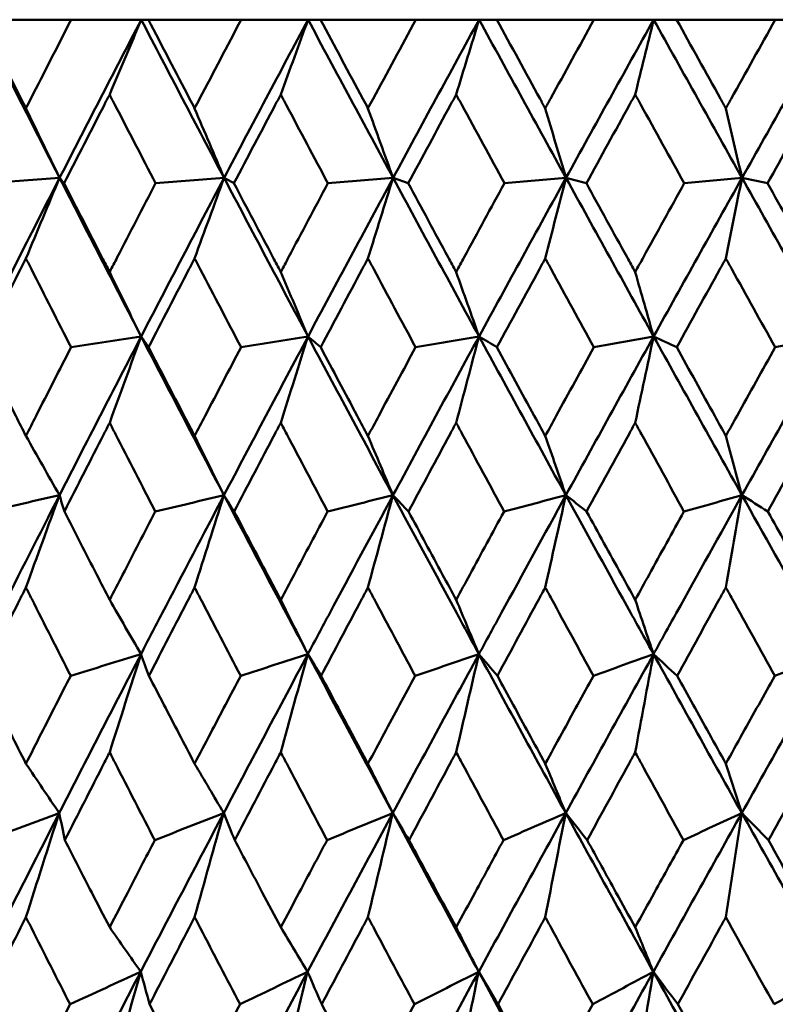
# Model space of a CAD drawing. Header units: millimetres. Extents: x 172 to 1631, y 500 to 2693.
# Tile 94 of 218: x 675.11 to 680.2, y 580.97 to 587.6. Entities that reach past the tile are written whole.
import ezdxf

# ---------------------------------------------------------------- set-up
doc = ezdxf.new("R2010")
doc.units = ezdxf.units.MM
doc.header["$LTSCALE"] = 10
doc.layers.add('Widoczne (ISO)', color=7, linetype='Continuous', lineweight=50)

msp = doc.modelspace()

# ---------------------------------------------------------------- linework, layer by layer
at = {"layer": 'Widoczne (ISO)'}
for p, q in [((675.4594, 587.6019), (674.8521, 587.6019)), ((675.4594, 587.6019), (675.9316, 587.6019)), ((675.9316, 587.6019), (675.9797, 587.6019)), ((676.6052, 587.6019), (675.9797, 587.6019)), ((676.6052, 587.6019), (677.0558, 587.6019)), ((677.0558, 587.6019), (677.1398, 587.6019)), ((677.7811, 587.6019), (677.1398, 587.6019)), ((677.7811, 587.6019), (678.2084, 587.6019)), ((678.2084, 587.6019), (678.328, 587.6019)), ((678.9825, 587.6019), (678.328, 587.6019)), ((678.9825, 587.6019), (679.3848, 587.6019)), ((679.3848, 587.6019), (679.5394, 587.6019)), ((680.2046, 587.6019), (679.5394, 587.6019)), ((680.2046, 587.6019), (680.5803, 587.6019)), ((677.6288, 586.5357), (677.7309, 586.4993))]:
    msp.add_line(p, q, dxfattribs=at)
msp.add_circle((684.2343, 549.6019), 50, dxfattribs=at)
for points in [[(674.8401, 587.6019), (675.0191, 587.2467), (675.1996, 586.8913), (675.3813, 586.5357)], [(675.9316, 587.6019), (675.7467, 587.2467), (675.5632, 586.8913), (675.3813, 586.5357)], [(675.7187, 587.0977), (675.7895, 587.2662), (675.8604, 587.4343), (675.9316, 587.6019)], [(675.9316, 587.6019), (676.1165, 587.2467), (676.3026, 586.8913), (676.4898, 586.5357)], [(677.0558, 587.6019), (676.8658, 587.2467), (676.6771, 586.8913), (676.4898, 586.5357)], [(676.8718, 587.0977), (676.933, 587.2662), (676.9943, 587.4343), (677.0558, 587.6019)], [(677.0558, 587.6019), (677.2458, 587.2467), (677.4368, 586.8913), (677.6288, 586.5357)], [(678.2084, 587.6019), (678.0141, 587.2467), (677.8208, 586.8913), (677.6288, 586.5357)], [(678.0539, 587.0977), (678.1053, 587.2662), (678.1568, 587.4343), (678.2084, 587.6019)], [(678.2084, 587.6019), (678.4028, 587.2467), (678.5979, 586.8913), (678.7939, 586.5357)], [(679.3848, 587.6019), (679.1869, 587.2467), (678.9899, 586.8913), (678.7939, 586.5357)], [(679.2605, 587.0977), (679.3018, 587.2662), (679.3433, 587.4343), (679.3848, 587.6019)], [(679.3848, 587.6019), (679.5827, 587.2467), (679.7813, 586.8913), (679.9804, 586.5357)], [(680.5803, 587.6019), (680.3796, 587.2467), (680.1796, 586.8913), (679.9804, 586.5357)], [(675.1544, 587.0043), (675.23, 586.8478), (675.3056, 586.6916), (675.3813, 586.5357)], [(676.2913, 587.0043), (676.3574, 586.8478), (676.4235, 586.6916), (676.4898, 586.5357)], [(677.4595, 587.0043), (677.5158, 586.8478), (677.5723, 586.6916), (677.6288, 586.5357)], [(678.6544, 587.0043), (678.7008, 586.8478), (678.7473, 586.6916), (678.7939, 586.5357)], [(679.8714, 587.0043), (679.9077, 586.8478), (679.944, 586.6916), (679.9804, 586.5357)], [(675.3813, 586.5357), (675.1992, 586.1796), (675.0186, 585.8233), (674.8396, 585.467)], [(675.3813, 586.5357), (675.2206, 586.5236), (675.0598, 586.5114), (674.899, 586.4993)], [(675.1544, 585.993), (675.2299, 586.1744), (675.3055, 586.3553), (675.3813, 586.5357)], [(675.3813, 586.5357), (675.5633, 586.1796), (675.7466, 585.8233), (675.9311, 585.467)], [(675.3813, 586.5357), (675.3915, 586.5236), (675.4016, 586.5114), (675.4117, 586.4993)], [(676.4898, 586.5357), (676.3022, 586.1796), (676.116, 585.8233), (675.9311, 585.467)], [(676.4898, 586.5357), (676.3359, 586.5236), (676.182, 586.5114), (676.0281, 586.4993)], [(676.2913, 585.993), (676.3573, 586.1744), (676.4234, 586.3553), (676.4898, 586.5357)], [(676.4898, 586.5357), (676.6772, 586.1796), (676.8658, 585.8233), (677.0555, 585.467)], [(676.4898, 586.5357), (676.5119, 586.5236), (676.534, 586.5114), (676.5562, 586.4993)], [(677.6288, 586.5357), (677.4365, 586.1796), (677.2453, 585.8233), (677.0555, 585.467)], [(677.6288, 586.5357), (677.4824, 586.5236), (677.3359, 586.5114), (677.1895, 586.4993)], [(677.4595, 585.993), (677.5158, 586.1744), (677.5722, 586.3553), (677.6288, 586.5357)], [(677.6288, 586.5357), (677.821, 586.1796), (678.0141, 585.8233), (678.2081, 585.467)], [(678.7939, 586.5357), (678.5976, 586.1796), (678.4023, 585.8233), (678.2081, 585.467)], [(678.7939, 586.5357), (678.6555, 586.5236), (678.5171, 586.5114), (678.3787, 586.4993)], [(678.6544, 585.993), (678.7008, 586.1744), (678.7473, 586.3553), (678.7939, 586.5357)], [(678.7939, 586.5357), (678.99, 586.1796), (679.187, 585.8233), (679.3846, 585.467)], [(678.7939, 586.5357), (678.8397, 586.5236), (678.8855, 586.5114), (678.9313, 586.4993)], [(679.9804, 586.5357), (679.781, 586.1796), (679.5823, 585.8233), (679.3846, 585.467)], [(679.9804, 586.5357), (679.8506, 586.5236), (679.7208, 586.5114), (679.5911, 586.4993)], [(679.8714, 585.993), (679.9076, 586.1744), (679.944, 586.3553), (679.9804, 586.5357)], [(679.9804, 586.5357), (680.1798, 586.1796), (680.3797, 585.8233), (680.5801, 585.467)], [(679.9804, 586.5357), (680.0378, 586.5236), (680.0952, 586.5114), (680.1526, 586.4993)], [(675.7187, 585.9011), (675.7894, 585.7562), (675.8602, 585.6115), (675.9311, 585.467)], [(676.8718, 585.9011), (676.9329, 585.7562), (676.9942, 585.6115), (677.0555, 585.467)], [(678.0539, 585.9011), (678.1053, 585.7562), (678.1567, 585.6115), (678.2081, 585.467)], [(679.2605, 585.9011), (679.3018, 585.7562), (679.3431, 585.6115), (679.3846, 585.467)], [(675.9311, 585.467), (675.7461, 585.1103), (675.5626, 584.7536), (675.3805, 584.3969)], [(675.9311, 585.467), (675.7736, 585.4428), (675.6161, 585.4185), (675.4586, 585.3942)], [(675.7187, 584.8854), (675.7892, 585.0797), (675.8601, 585.2736), (675.9311, 585.467)], [(675.9311, 585.467), (675.9476, 585.4428), (675.9641, 585.4185), (675.9805, 585.3942)], [(675.9311, 585.467), (676.1159, 585.1103), (676.3019, 584.7536), (676.489, 584.3969)], [(677.0555, 585.467), (676.8654, 585.1103), (676.6765, 584.7536), (676.489, 584.3969)], [(677.0555, 585.467), (676.9051, 585.4428), (676.7547, 585.4185), (676.6044, 585.3942)], [(676.8718, 584.8854), (676.9328, 585.0797), (676.994, 585.2736), (677.0555, 585.467)], [(677.0555, 585.467), (677.0839, 585.4428), (677.1123, 585.4185), (677.1407, 585.3942)], [(677.0555, 585.467), (677.2453, 585.1103), (677.4362, 584.7536), (677.6281, 584.3969)], [(678.2081, 585.467), (678.0137, 585.1103), (677.8204, 584.7536), (677.6281, 584.3969)], [(678.2081, 585.467), (678.0655, 585.4428), (677.9229, 585.4185), (677.7803, 585.3942)], [(678.0539, 584.8854), (678.1051, 585.0797), (678.1565, 585.2736), (678.2081, 585.467)], [(678.2081, 585.467), (678.2484, 585.4428), (678.2886, 585.4185), (678.3289, 585.3942)], [(678.2081, 585.467), (678.4023, 585.1103), (678.5974, 584.7536), (678.7933, 584.3969)], [(679.3846, 585.467), (679.1866, 585.1103), (678.9895, 584.7536), (678.7933, 584.3969)], [(679.3846, 585.467), (679.2503, 585.4428), (679.1159, 585.4185), (678.9816, 585.3942)], [(679.2605, 584.8854), (679.3017, 585.0797), (679.3431, 585.2736), (679.3846, 585.467)], [(679.3846, 585.467), (679.4365, 585.4428), (679.4884, 585.4185), (679.5403, 585.3942)], [(679.3846, 585.467), (679.5824, 585.1103), (679.7809, 584.7536), (679.98, 584.3969)], [(680.5801, 585.467), (680.3794, 585.1103), (680.1793, 584.7536), (679.98, 584.3969)], [(680.5801, 585.467), (680.4547, 585.4428), (680.3292, 585.4185), (680.2037, 585.3942)], [(675.1544, 584.7966), (675.2297, 584.6632), (675.305, 584.5299), (675.3805, 584.3969)], [(676.2913, 584.7966), (676.3571, 584.6632), (676.423, 584.5299), (676.489, 584.3969)], [(677.4595, 584.7966), (677.5157, 584.6632), (677.5719, 584.5299), (677.6281, 584.3969)], [(678.6544, 584.7966), (678.7007, 584.6632), (678.747, 584.5299), (678.7933, 584.3969)], [(679.8714, 584.7966), (679.9076, 584.6632), (679.9438, 584.5299), (679.98, 584.3969)], [(675.3805, 584.3969), (675.2194, 584.3604), (675.0584, 584.3239), (674.8974, 584.2874)], [(675.1544, 583.7757), (675.2295, 583.9833), (675.3048, 584.1903), (675.3805, 584.3969)], [(675.3805, 584.3969), (675.3914, 584.3604), (675.4024, 584.3239), (675.4134, 584.2874)], [(676.489, 584.3969), (676.3348, 584.3604), (676.1806, 584.3239), (676.0263, 584.2874)], [(676.2913, 583.7757), (676.3569, 583.9833), (676.4228, 584.1903), (676.489, 584.3969)], [(676.489, 584.3969), (676.512, 584.3604), (676.5349, 584.3239), (676.5579, 584.2874)], [(677.6281, 584.3969), (677.4813, 584.3604), (677.3345, 584.3239), (677.1877, 584.2874)], [(677.4595, 583.7757), (677.5155, 583.9833), (677.5717, 584.1903), (677.6281, 584.3969)], [(677.6281, 584.3969), (677.663, 584.3604), (677.6978, 584.3239), (677.7327, 584.2874)], [(678.7933, 584.3969), (678.6545, 584.3604), (678.5157, 584.3239), (678.3769, 584.2874)], [(678.6544, 583.7757), (678.7005, 583.9833), (678.7468, 584.1903), (678.7933, 584.3969)], [(678.7933, 584.3969), (678.8399, 584.3604), (678.8865, 584.3239), (678.9331, 584.2874)], [(679.98, 584.3969), (679.8497, 584.3604), (679.7195, 584.3239), (679.5892, 584.2874)], [(679.8714, 583.7757), (679.9074, 583.9833), (679.9436, 584.1903), (679.98, 584.3969)], [(679.98, 584.3969), (680.0381, 584.3604), (680.0963, 584.3239), (680.1545, 584.2874)], [(675.7187, 583.6919), (675.789, 583.5697), (675.8595, 583.4478), (675.9299, 583.326)], [(676.8718, 583.6919), (676.9326, 583.5697), (676.9935, 583.4478), (677.0544, 583.326)], [(678.0539, 583.6919), (678.105, 583.5697), (678.1561, 583.4478), (678.2072, 583.326)], [(679.2605, 583.6919), (679.3016, 583.5697), (679.3427, 583.4478), (679.3838, 583.326)], [(675.9299, 583.326), (675.7449, 582.9692), (675.5612, 582.6122), (675.3787, 582.2553)], [(675.9299, 583.326), (675.772, 583.2773), (675.614, 583.2286), (675.456, 583.1798)], [(675.7187, 582.6647), (675.7888, 582.8857), (675.8592, 583.1061), (675.9299, 583.326)], [(675.9299, 583.326), (675.9476, 583.2773), (675.9654, 583.2286), (675.9831, 583.1798)], [(677.0544, 583.326), (676.8643, 582.9692), (676.6753, 582.6122), (676.4875, 582.2553)], [(677.0544, 583.326), (676.9035, 583.2773), (676.7526, 583.2286), (676.6017, 583.1798)], [(676.8718, 582.6647), (676.9324, 582.8857), (676.9933, 583.1061), (677.0544, 583.326)], [(677.0544, 583.326), (677.084, 583.2773), (677.1137, 583.2286), (677.1434, 583.1798)], [(677.0544, 583.326), (677.244, 582.9692), (677.4348, 582.6122), (677.6268, 582.2553)], [(678.2072, 583.326), (678.0129, 582.9692), (677.8194, 582.6122), (677.6268, 582.2553)], [(678.2072, 583.326), (678.064, 583.2773), (677.9208, 583.2286), (677.7775, 583.1798)], [(678.0539, 582.6647), (678.1048, 582.8857), (678.1559, 583.1061), (678.2072, 583.326)], [(678.2072, 583.326), (678.2487, 583.2773), (678.2901, 583.2286), (678.3316, 583.1798)], [(678.2072, 583.326), (678.4012, 582.9692), (678.5962, 582.6122), (678.7923, 582.2553)], [(679.3838, 583.326), (679.1859, 582.9692), (678.9887, 582.6122), (678.7923, 582.2553)], [(679.3838, 583.326), (679.2489, 583.2773), (679.1139, 583.2286), (678.9789, 583.1798)], [(679.2605, 582.6647), (679.3014, 582.8857), (679.3425, 583.1061), (679.3838, 583.326)], [(679.3838, 583.326), (679.4369, 583.2773), (679.49, 583.2286), (679.5431, 583.1798)], [(679.3838, 583.326), (679.5814, 582.9692), (679.7799, 582.6122), (679.9792, 582.2553)], [(680.5796, 583.326), (680.3789, 582.9692), (680.1788, 582.6122), (679.9792, 582.2553)], [(680.5796, 583.326), (680.4534, 583.2773), (680.3272, 583.2286), (680.2009, 583.1798)], [(675.1544, 582.5877), (675.2292, 582.4767), (675.3039, 582.3659), (675.3787, 582.2553)], [(676.2913, 582.5877), (676.3567, 582.4767), (676.4221, 582.3659), (676.4875, 582.2553)], [(677.4595, 582.5877), (677.5152, 582.4767), (677.571, 582.3659), (677.6268, 582.2553)], [(678.6544, 582.5877), (678.7003, 582.4767), (678.7463, 582.3659), (678.7923, 582.2553)], [(679.8714, 582.5877), (679.9073, 582.4767), (679.9432, 582.3659), (679.9792, 582.2553)], [(675.3787, 582.2553), (675.1964, 581.8986), (675.0155, 581.542), (674.8359, 581.1854)], [(675.3787, 582.2553), (675.2171, 582.1943), (675.0556, 582.1334), (674.8939, 582.0724)], [(675.1544, 581.5532), (675.2288, 581.7879), (675.3036, 582.0219), (675.3787, 582.2553)], [(675.3787, 582.2553), (675.3914, 582.1943), (675.4041, 582.1334), (675.4169, 582.0724)], [(676.4875, 582.2553), (676.2998, 581.8986), (676.1132, 581.542), (675.9279, 581.1854)], [(676.4875, 582.2553), (676.3326, 582.1943), (676.1777, 582.1334), (676.0228, 582.0724)], [(676.2913, 581.5532), (676.3563, 581.7879), (676.4218, 582.0219), (676.4875, 582.2553)], [(676.4875, 582.2553), (676.5121, 582.1943), (676.5368, 582.1334), (676.5615, 582.0724)], [(677.6268, 582.2553), (677.4345, 581.8986), (677.243, 581.542), (677.0526, 581.1854)], [(677.6268, 582.2553), (677.4793, 582.1943), (677.3317, 582.1334), (677.1841, 582.0724)], [(677.4595, 581.5532), (677.515, 581.7879), (677.5708, 582.0219), (677.6268, 582.2553)], [(677.6268, 582.2553), (677.6633, 582.1943), (677.6998, 582.1334), (677.7363, 582.0724)], [(677.6268, 582.2553), (677.8187, 581.8986), (678.0117, 581.542), (678.2058, 581.1854)], [(678.7923, 582.2553), (678.596, 581.8986), (678.4004, 581.542), (678.2058, 581.1854)], [(678.7923, 582.2553), (678.6526, 582.1943), (678.5129, 582.1334), (678.3732, 582.0724)], [(678.6544, 581.5532), (678.7001, 581.7879), (678.7461, 582.0219), (678.7923, 582.2553)], [(678.7923, 582.2553), (678.8404, 582.1943), (678.8886, 582.1334), (678.9368, 582.0724)], [(678.7923, 582.2553), (678.9881, 581.8986), (679.1849, 581.542), (679.3827, 581.1854)], [(679.9792, 582.2553), (679.7797, 581.8986), (679.5809, 581.542), (679.3827, 581.1854)], [(679.9792, 582.2553), (679.848, 582.1943), (679.7167, 582.1334), (679.5855, 582.0724)], [(679.8714, 581.5532), (679.9071, 581.7879), (679.943, 582.0219), (679.9792, 582.2553)], [(679.9792, 582.2553), (680.0388, 582.1943), (680.0985, 582.1334), (680.1583, 582.0724)], [(679.9792, 582.2553), (680.1782, 581.8986), (680.3781, 581.542), (680.5787, 581.1854)], [(680.1583, 582.0724), (680.2675, 581.8765), (680.3769, 581.6807), (680.4866, 581.4849)], [(680.1961, 580.9659), (680.0877, 581.1616), (679.9794, 581.3574), (679.8714, 581.5532)], [(675.7187, 581.4849), (675.7884, 581.385), (675.8581, 581.2851), (675.9279, 581.1854)], [(676.8718, 581.4849), (676.932, 581.385), (676.9923, 581.2851), (677.0526, 581.1854)], [(678.0539, 581.4849), (678.1045, 581.385), (678.1551, 581.2851), (678.2058, 581.1854)], [(679.2605, 581.4849), (679.3012, 581.385), (679.3419, 581.2851), (679.3827, 581.1854)], [(675.9279, 581.1854), (675.7427, 580.8293), (675.5588, 580.4732), (675.3761, 580.1174)], [(675.9279, 581.1854), (675.7692, 581.1123), (675.6104, 581.0391), (675.4516, 580.9659)], [(675.7187, 580.4422), (675.788, 580.6906), (675.8577, 580.9384), (675.9279, 581.1854)], [(675.9279, 581.1854), (675.9477, 581.1123), (675.9676, 581.0391), (675.9876, 580.9659)], [(677.0526, 581.1854), (676.8625, 580.8293), (676.6733, 580.4732), (676.4852, 580.1174)], [(677.0526, 581.1854), (676.9009, 581.1123), (676.749, 581.0391), (676.5972, 580.9659)], [(676.8718, 580.4422), (676.9317, 580.6906), (676.992, 580.9384), (677.0526, 581.1854)], [(677.0526, 581.1854), (677.0843, 581.1123), (677.1161, 581.0391), (677.1479, 580.9659)], [(678.2058, 581.1854), (678.0113, 580.8293), (677.8176, 580.4732), (677.6249, 580.1174)], [(678.2058, 581.1854), (678.0615, 581.1123), (677.9172, 581.0391), (677.7729, 580.9659)], [(678.0539, 580.4422), (678.1042, 580.6906), (678.1548, 580.9384), (678.2058, 581.1854)], [(678.2058, 581.1854), (678.2492, 581.1123), (678.2927, 581.0391), (678.3363, 580.9659)], [(678.2058, 581.1854), (678.3996, 580.8293), (678.5946, 580.4732), (678.7907, 580.1174)], [(679.3827, 581.1854), (679.1847, 580.8293), (678.9873, 580.4732), (678.7907, 580.1174)], [(679.3827, 581.1854), (679.2465, 581.1123), (679.1103, 581.0391), (678.9741, 580.9659)], [(679.2605, 580.4422), (679.3009, 580.6906), (679.3417, 580.9384), (679.3827, 581.1854)], [(679.3827, 581.1854), (679.4377, 581.1123), (679.4927, 581.0391), (679.5479, 580.9659)], [(679.3827, 581.1854), (679.5802, 580.8293), (679.7786, 580.4732), (679.9779, 580.1174)], [(680.5787, 581.1854), (680.378, 580.8293), (680.1777, 580.4732), (679.9779, 580.1174)]]:
    msp.add_open_spline(points, degree=3, dxfattribs=at)
for points, knots in [([(674.8521, 587.6019), (674.9416, 587.4243), (675.0315, 587.2467), (675.1326, 587.0474), (675.1435, 587.0259), (675.1544, 587.0043)], [0, 0, 0, 0, 0.06135239, 0.06135239, 0.06879633, 0.06879633, 0.06879633, 0.06879633]), ([(675.1544, 587.0043), (675.1654, 587.0259), (675.1763, 587.0474), (675.2776, 587.2466), (675.3683, 587.4243), (675.4594, 587.6019)], [0.05393723, 0.05393723, 0.05393723, 0.05393723, 0.06137399, 0.06137399, 0.12273355, 0.12273355, 0.12273355, 0.12273355]), ([(675.9797, 587.6019), (676.072, 587.4243), (676.1646, 587.2467), (676.2687, 587.0474), (676.28, 587.0259), (676.2913, 587.0043)], [0, 0, 0, 0, 0.06135239, 0.06135239, 0.06879633, 0.06879633, 0.06879633, 0.06879633]), ([(676.2913, 587.0043), (676.3026, 587.0259), (676.3138, 587.0474), (676.4181, 587.2466), (676.5115, 587.4243), (676.6052, 587.6019)], [0.05393723, 0.05393723, 0.05393723, 0.05393723, 0.06137399, 0.06137399, 0.12273355, 0.12273355, 0.12273355, 0.12273355]), ([(677.1398, 587.6019), (677.2346, 587.4243), (677.3296, 587.2467), (677.4364, 587.0474), (677.4479, 587.0259), (677.4595, 587.0043)], [0, 0, 0, 0, 0.06135239, 0.06135239, 0.06879633, 0.06879633, 0.06879633, 0.06879633]), ([(677.4595, 587.0043), (677.471, 587.0259), (677.4826, 587.0474), (677.5895, 587.2466), (677.6852, 587.4243), (677.7811, 587.6019)], [0.05393723, 0.05393723, 0.05393723, 0.05393723, 0.06137399, 0.06137399, 0.12273355, 0.12273355, 0.12273355, 0.12273355]), ([(678.328, 587.6019), (678.4248, 587.4243), (678.5218, 587.2467), (678.6308, 587.0474), (678.6426, 587.0259), (678.6544, 587.0043)], [0, 0, 0, 0, 0.06135239, 0.06135239, 0.06879633, 0.06879633, 0.06879633, 0.06879633]), ([(678.6544, 587.0043), (678.6662, 587.0259), (678.678, 587.0474), (678.7871, 587.2466), (678.8847, 587.4243), (678.9825, 587.6019)], [0.05393723, 0.05393723, 0.05393723, 0.05393723, 0.06137399, 0.06137399, 0.12273355, 0.12273355, 0.12273355, 0.12273355]), ([(679.5394, 587.6019), (679.638, 587.4243), (679.7366, 587.2467), (679.8474, 587.0474), (679.8594, 587.0259), (679.8714, 587.0043)], [0, 0, 0, 0, 0.06135239, 0.06135239, 0.06879633, 0.06879633, 0.06879633, 0.06879633]), ([(679.8714, 587.0043), (679.8834, 587.0259), (679.8954, 587.0474), (680.0062, 587.2466), (680.1053, 587.4243), (680.2046, 587.6019)], [0.05393723, 0.05393723, 0.05393723, 0.05393723, 0.06137399, 0.06137399, 0.12273355, 0.12273355, 0.12273355, 0.12273355]), ([(675.7187, 587.0977), (675.7067, 587.0745), (675.6947, 587.0513), (675.5921, 586.8519), (675.5017, 586.6756), (675.4117, 586.4993)], [0.05804162, 0.05804162, 0.05804162, 0.05804162, 0.06605559, 0.06605559, 0.12689392, 0.12689392, 0.12689392, 0.12689392]), ([(676.0281, 586.4993), (675.9367, 586.6756), (675.8455, 586.8518), (675.7426, 587.0512), (675.7306, 587.0745), (675.7187, 587.0977)], [0.00523804, 0.00523804, 0.00523804, 0.00523804, 0.06606705, 0.06606705, 0.07409033, 0.07409033, 0.07409033, 0.07409033]), ([(676.8718, 587.0977), (676.8595, 587.0745), (676.8472, 587.0513), (676.7417, 586.8519), (676.6487, 586.6756), (676.5562, 586.4993)], [0.05804162, 0.05804162, 0.05804162, 0.05804162, 0.06605559, 0.06605559, 0.12689392, 0.12689392, 0.12689392, 0.12689392]), ([(677.1895, 586.4993), (677.0957, 586.6756), (677.0021, 586.8518), (676.8964, 587.0512), (676.8841, 587.0745), (676.8718, 587.0977)], [0.00523804, 0.00523804, 0.00523804, 0.00523804, 0.06606705, 0.06606705, 0.07409033, 0.07409033, 0.07409033, 0.07409033]), ([(678.0539, 587.0977), (678.0413, 587.0745), (678.0288, 587.0513), (677.9208, 586.8519), (677.8257, 586.6756), (677.7309, 586.4993)], [0.05804162, 0.05804162, 0.05804162, 0.05804162, 0.06605559, 0.06605559, 0.12689392, 0.12689392, 0.12689392, 0.12689392]), ([(678.3787, 586.4993), (678.2829, 586.6756), (678.1872, 586.8518), (678.0791, 587.0512), (678.0665, 587.0745), (678.0539, 587.0977)], [0.00523804, 0.00523804, 0.00523804, 0.00523804, 0.06606705, 0.06606705, 0.07409033, 0.07409033, 0.07409033, 0.07409033]), ([(679.2605, 587.0977), (679.2476, 587.0745), (679.2348, 587.0513), (679.1249, 586.8519), (679.028, 586.6756), (678.9313, 586.4993)], [0.05804162, 0.05804162, 0.05804162, 0.05804162, 0.06605559, 0.06605559, 0.12689392, 0.12689392, 0.12689392, 0.12689392]), ([(679.5911, 586.4993), (679.4936, 586.6756), (679.3962, 586.8518), (679.2861, 587.0512), (679.2733, 587.0745), (679.2605, 587.0977)], [0.00523804, 0.00523804, 0.00523804, 0.00523804, 0.06606705, 0.06606705, 0.07409033, 0.07409033, 0.07409033, 0.07409033]), ([(680.4866, 587.0977), (680.4736, 587.0745), (680.4607, 587.0513), (680.3491, 586.8519), (680.2508, 586.6756), (680.1526, 586.4993)], [0.05804162, 0.05804162, 0.05804162, 0.05804162, 0.06605559, 0.06605559, 0.12689392, 0.12689392, 0.12689392, 0.12689392]), ([(675.4117, 586.4993), (675.4966, 586.3334), (675.5816, 586.1674), (675.6842, 585.968), (675.7014, 585.9345), (675.7187, 585.9011)], [0.00418374, 0.00418374, 0.00418374, 0.00418374, 0.06147247, 0.06147247, 0.07302352, 0.07302352, 0.07302352, 0.07302352]), ([(675.7187, 585.9011), (675.7359, 585.9345), (675.7531, 585.968), (675.856, 586.1674), (675.9419, 586.3334), (676.0281, 586.4993)], [0.04993807, 0.04993807, 0.04993807, 0.04993807, 0.0614821, 0.0614821, 0.11877783, 0.11877783, 0.11877783, 0.11877783]), ([(676.5562, 586.4993), (676.6434, 586.3334), (676.7309, 586.1674), (676.8364, 585.968), (676.8541, 585.9345), (676.8718, 585.9011)], [0.00418374, 0.00418374, 0.00418374, 0.00418374, 0.06147247, 0.06147247, 0.07302352, 0.07302352, 0.07302352, 0.07302352]), ([(676.8718, 585.9011), (676.8895, 585.9345), (676.9072, 585.968), (677.0128, 586.1674), (677.101, 586.3334), (677.1895, 586.4993)], [0.04993807, 0.04993807, 0.04993807, 0.04993807, 0.0614821, 0.0614821, 0.11877783, 0.11877783, 0.11877783, 0.11877783]), ([(677.7309, 586.4993), (677.8203, 586.3334), (677.9098, 586.1674), (678.0177, 585.968), (678.0358, 585.9345), (678.0539, 585.9011)], [0.00418374, 0.00418374, 0.00418374, 0.00418374, 0.06147247, 0.06147247, 0.07302352, 0.07302352, 0.07302352, 0.07302352]), ([(678.0539, 585.9011), (678.072, 585.9345), (678.0901, 585.968), (678.1982, 586.1674), (678.2883, 586.3334), (678.3787, 586.4993)], [0.04993807, 0.04993807, 0.04993807, 0.04993807, 0.0614821, 0.0614821, 0.11877783, 0.11877783, 0.11877783, 0.11877783]), ([(678.9313, 586.4993), (679.0224, 586.3334), (679.1137, 586.1674), (679.2236, 585.968), (679.242, 585.9345), (679.2605, 585.9011)], [0.00418374, 0.00418374, 0.00418374, 0.00418374, 0.06147247, 0.06147247, 0.07302352, 0.07302352, 0.07302352, 0.07302352]), ([(679.2605, 585.9011), (679.2789, 585.9345), (679.2973, 585.968), (679.4074, 586.1674), (679.4991, 586.3334), (679.5911, 586.4993)], [0.04993807, 0.04993807, 0.04993807, 0.04993807, 0.0614821, 0.0614821, 0.11877783, 0.11877783, 0.11877783, 0.11877783]), ([(680.1526, 586.4993), (680.2451, 586.3334), (680.3378, 586.1674), (680.4492, 585.968), (680.4679, 585.9345), (680.4866, 585.9011)], [0.00418374, 0.00418374, 0.00418374, 0.00418374, 0.06147247, 0.06147247, 0.07302352, 0.07302352, 0.07302352, 0.07302352]), ([(675.1544, 585.993), (675.1421, 585.9686), (675.1297, 585.9441), (675.0288, 585.7445), (674.9407, 585.5694), (674.8529, 585.3942)], [0.06241522, 0.06241522, 0.06241522, 0.06241522, 0.0708546, 0.0708546, 0.13127416, 0.13127416, 0.13127416, 0.13127416]), ([(675.4586, 585.3942), (675.3693, 585.5693), (675.2803, 585.7444), (675.1792, 585.944), (675.1668, 585.9685), (675.1544, 585.993)], [0.01044349, 0.01044349, 0.01044349, 0.01044349, 0.07085106, 0.07085106, 0.07930241, 0.07930241, 0.07930241, 0.07930241]), ([(676.2913, 585.993), (676.2785, 585.9686), (676.2658, 585.9441), (676.1619, 585.7445), (676.071, 585.5694), (675.9805, 585.3942)], [0.06241522, 0.06241522, 0.06241522, 0.06241522, 0.0708546, 0.0708546, 0.13127416, 0.13127416, 0.13127416, 0.13127416]), ([(676.6044, 585.3942), (676.5125, 585.5693), (676.4209, 585.7444), (676.3168, 585.944), (676.3041, 585.9685), (676.2913, 585.993)], [0.01044349, 0.01044349, 0.01044349, 0.01044349, 0.07085106, 0.07085106, 0.07930241, 0.07930241, 0.07930241, 0.07930241]), ([(677.4595, 585.993), (677.4464, 585.9686), (677.4334, 585.9441), (677.3268, 585.7445), (677.2336, 585.5694), (677.1407, 585.3942)], [0.06241522, 0.06241522, 0.06241522, 0.06241522, 0.0708546, 0.0708546, 0.13127416, 0.13127416, 0.13127416, 0.13127416]), ([(677.7803, 585.3942), (677.6862, 585.5693), (677.5924, 585.7444), (677.4857, 585.944), (677.4726, 585.9685), (677.4595, 585.993)], [0.01044349, 0.01044349, 0.01044349, 0.01044349, 0.07085106, 0.07085106, 0.07930241, 0.07930241, 0.07930241, 0.07930241]), ([(678.6544, 585.993), (678.6411, 585.9686), (678.6278, 585.9441), (678.519, 585.7445), (678.4238, 585.5694), (678.3289, 585.3942)], [0.06241522, 0.06241522, 0.06241522, 0.06241522, 0.0708546, 0.0708546, 0.13127416, 0.13127416, 0.13127416, 0.13127416]), ([(678.9816, 585.3942), (678.8858, 585.5693), (678.7901, 585.7444), (678.6812, 585.944), (678.6678, 585.9685), (678.6544, 585.993)], [0.01044349, 0.01044349, 0.01044349, 0.01044349, 0.07085106, 0.07085106, 0.07930241, 0.07930241, 0.07930241, 0.07930241]), ([(679.8714, 585.993), (679.8578, 585.9686), (679.8443, 585.9441), (679.7337, 585.7445), (679.6369, 585.5694), (679.5403, 585.3942)], [0.06241522, 0.06241522, 0.06241522, 0.06241522, 0.0708546, 0.0708546, 0.13127416, 0.13127416, 0.13127416, 0.13127416]), ([(680.2037, 585.3942), (680.1064, 585.5693), (680.0092, 585.7444), (679.8985, 585.944), (679.885, 585.9685), (679.8714, 585.993)], [0.01044349, 0.01044349, 0.01044349, 0.01044349, 0.07085106, 0.07085106, 0.07930241, 0.07930241, 0.07930241, 0.07930241]), ([(674.8529, 585.3942), (674.9303, 585.2401), (675.008, 585.0861), (675.1087, 584.8869), (675.1316, 584.8417), (675.1544, 584.7966)], [0.00838421, 0.00838421, 0.00838421, 0.00838421, 0.06155515, 0.06155515, 0.07712864, 0.07712864, 0.07712864, 0.07712864]), ([(675.1544, 584.7966), (675.1773, 584.8417), (675.2002, 584.8868), (675.3013, 585.086), (675.3798, 585.2401), (675.4586, 585.3942)], [0.04598621, 0.04598621, 0.04598621, 0.04598621, 0.06155279, 0.06155279, 0.11473062, 0.11473062, 0.11473062, 0.11473062]), ([(675.9805, 585.3942), (676.0604, 585.2401), (676.1404, 585.0861), (676.2442, 584.8869), (676.2677, 584.8417), (676.2913, 584.7966)], [0.00838421, 0.00838421, 0.00838421, 0.00838421, 0.06155515, 0.06155515, 0.07712864, 0.07712864, 0.07712864, 0.07712864]), ([(676.2913, 584.7966), (676.3148, 584.8417), (676.3384, 584.8868), (676.4425, 585.086), (676.5233, 585.2401), (676.6044, 585.3942)], [0.04598621, 0.04598621, 0.04598621, 0.04598621, 0.06155279, 0.06155279, 0.11473062, 0.11473062, 0.11473062, 0.11473062]), ([(677.1407, 585.3942), (677.2226, 585.2401), (677.3048, 585.0861), (677.4112, 584.8869), (677.4354, 584.8417), (677.4595, 584.7966)], [0.00838421, 0.00838421, 0.00838421, 0.00838421, 0.06155515, 0.06155515, 0.07712864, 0.07712864, 0.07712864, 0.07712864]), ([(677.4595, 584.7966), (677.4836, 584.8417), (677.5078, 584.8868), (677.6145, 585.086), (677.6973, 585.2401), (677.7803, 585.3942)], [0.04598621, 0.04598621, 0.04598621, 0.04598621, 0.06155279, 0.06155279, 0.11473062, 0.11473062, 0.11473062, 0.11473062]), ([(678.3289, 585.3942), (678.4126, 585.2401), (678.4965, 585.0861), (678.6052, 584.8869), (678.6298, 584.8417), (678.6544, 584.7966)], [0.00838421, 0.00838421, 0.00838421, 0.00838421, 0.06155515, 0.06155515, 0.07712864, 0.07712864, 0.07712864, 0.07712864]), ([(678.6544, 584.7966), (678.6791, 584.8417), (678.7037, 584.8868), (678.8126, 585.086), (678.897, 585.2401), (678.9816, 585.3942)], [0.04598621, 0.04598621, 0.04598621, 0.04598621, 0.06155279, 0.06155279, 0.11473062, 0.11473062, 0.11473062, 0.11473062]), ([(679.5403, 585.3942), (679.6255, 585.2401), (679.7108, 585.0861), (679.8213, 584.8869), (679.8463, 584.8417), (679.8714, 584.7966)], [0.00838421, 0.00838421, 0.00838421, 0.00838421, 0.06155515, 0.06155515, 0.07712864, 0.07712864, 0.07712864, 0.07712864]), ([(679.8714, 584.7966), (679.8964, 584.8417), (679.9215, 584.8868), (680.0321, 585.086), (680.1179, 585.2401), (680.2037, 585.3942)], [0.04598621, 0.04598621, 0.04598621, 0.04598621, 0.06155279, 0.06155279, 0.11473062, 0.11473062, 0.11473062, 0.11473062]), ([(675.7187, 584.8854), (675.7057, 584.8601), (675.6928, 584.8348), (675.5907, 584.6355), (675.5019, 584.4615), (675.4134, 584.2874)], [0.06686277, 0.06686277, 0.06686277, 0.06686277, 0.07557848, 0.07557848, 0.13558897, 0.13558897, 0.13558897, 0.13558897]), ([(676.0263, 584.2874), (675.9365, 584.4614), (675.8469, 584.6354), (675.7446, 584.8347), (675.7317, 584.8601), (675.7187, 584.8854)], [0.01556037, 0.01556037, 0.01556037, 0.01556037, 0.07555527, 0.07555527, 0.08428623, 0.08428623, 0.08428623, 0.08428623]), ([(676.8718, 584.8854), (676.8584, 584.8601), (676.8451, 584.8348), (676.7402, 584.6355), (676.6489, 584.4615), (676.5579, 584.2874)], [0.06686277, 0.06686277, 0.06686277, 0.06686277, 0.07557848, 0.07557848, 0.13558897, 0.13558897, 0.13558897, 0.13558897]), ([(677.1877, 584.2874), (677.0955, 584.4614), (677.0035, 584.6354), (676.8985, 584.8347), (676.8851, 584.8601), (676.8718, 584.8854)], [0.01556037, 0.01556037, 0.01556037, 0.01556037, 0.07555527, 0.07555527, 0.08428623, 0.08428623, 0.08428623, 0.08428623]), ([(678.0539, 584.8854), (678.0403, 584.8601), (678.0267, 584.8348), (677.9194, 584.6355), (677.8259, 584.4615), (677.7327, 584.2874)], [0.06686277, 0.06686277, 0.06686277, 0.06686277, 0.07557848, 0.07557848, 0.13558897, 0.13558897, 0.13558897, 0.13558897]), ([(678.3769, 584.2874), (678.2827, 584.4614), (678.1887, 584.6354), (678.0812, 584.8347), (678.0676, 584.8601), (678.0539, 584.8854)], [0.01556037, 0.01556037, 0.01556037, 0.01556037, 0.07555527, 0.07555527, 0.08428623, 0.08428623, 0.08428623, 0.08428623]), ([(679.2605, 584.8854), (679.2466, 584.8601), (679.2327, 584.8348), (679.1234, 584.6355), (679.0282, 584.4615), (678.9331, 584.2874)], [0.06686277, 0.06686277, 0.06686277, 0.06686277, 0.07557848, 0.07557848, 0.13558897, 0.13558897, 0.13558897, 0.13558897]), ([(679.5892, 584.2874), (679.4934, 584.4614), (679.3977, 584.6354), (679.2883, 584.8347), (679.2744, 584.8601), (679.2605, 584.8854)], [0.01556037, 0.01556037, 0.01556037, 0.01556037, 0.07555527, 0.07555527, 0.08428623, 0.08428623, 0.08428623, 0.08428623]), ([(680.4866, 584.8854), (680.4726, 584.8601), (680.4585, 584.8348), (680.3476, 584.6355), (680.251, 584.4615), (680.1545, 584.2874)], [0.06686277, 0.06686277, 0.06686277, 0.06686277, 0.07557848, 0.07557848, 0.13558897, 0.13558897, 0.13558897, 0.13558897]), ([(675.3805, 584.3969), (675.2452, 584.1319), (675.1107, 583.8669), (674.9307, 583.51), (674.8844, 583.418), (674.8382, 583.326)], [0.3692784, 0.3692784, 0.3692784, 0.3692784, 0.4608442, 0.4608442, 0.492629, 0.492629, 0.492629, 0.492629]), ([(676.489, 584.3969), (676.3497, 584.1319), (676.2111, 583.8669), (676.0254, 583.51), (675.9776, 583.418), (675.9299, 583.326)], [0.3692784, 0.3692784, 0.3692784, 0.3692784, 0.4608442, 0.4608442, 0.492629, 0.492629, 0.492629, 0.492629]), ([(676.489, 584.3969), (676.6281, 584.1319), (676.7677, 583.8669), (676.9568, 583.51), (677.0055, 583.418), (677.0544, 583.326)], [0.3692784, 0.3692784, 0.3692784, 0.3692784, 0.4608442, 0.4608442, 0.492629, 0.492629, 0.492629, 0.492629]), ([(677.6281, 584.3969), (677.4853, 584.1319), (677.3431, 583.8669), (677.1525, 583.51), (677.1034, 583.418), (677.0544, 583.326)], [0.3692784, 0.3692784, 0.3692784, 0.3692784, 0.4608442, 0.4608442, 0.492629, 0.492629, 0.492629, 0.492629]), ([(677.6281, 584.3969), (677.7707, 584.1319), (677.9138, 583.8669), (678.1073, 583.51), (678.1572, 583.418), (678.2072, 583.326)], [0.3692784, 0.3692784, 0.3692784, 0.3692784, 0.4608442, 0.4608442, 0.492629, 0.492629, 0.492629, 0.492629]), ([(678.7933, 584.3969), (678.6476, 584.1319), (678.5024, 583.8669), (678.3075, 583.51), (678.2573, 583.418), (678.2072, 583.326)], [0.3692784, 0.3692784, 0.3692784, 0.3692784, 0.4608442, 0.4608442, 0.492629, 0.492629, 0.492629, 0.492629]), ([(678.7933, 584.3969), (678.9389, 584.1319), (679.0848, 583.8669), (679.282, 583.51), (679.3329, 583.418), (679.3838, 583.326)], [0.3692784, 0.3692784, 0.3692784, 0.3692784, 0.4608442, 0.4608442, 0.492629, 0.492629, 0.492629, 0.492629]), ([(679.98, 584.3969), (679.8319, 584.1319), (679.6842, 583.8669), (679.4859, 583.51), (679.4349, 583.418), (679.3838, 583.326)], [0.3692784, 0.3692784, 0.3692784, 0.3692784, 0.4608442, 0.4608442, 0.492629, 0.492629, 0.492629, 0.492629]), ([(679.98, 584.3969), (680.1279, 584.1319), (680.2762, 583.8669), (680.4763, 583.51), (680.5279, 583.418), (680.5796, 583.326)], [0.3692784, 0.3692784, 0.3692784, 0.3692784, 0.4608442, 0.4608442, 0.492629, 0.492629, 0.492629, 0.492629]), ([(675.4134, 584.2874), (675.4859, 584.1454), (675.5586, 584.0034), (675.6605, 583.8049), (675.6896, 583.7484), (675.7187, 583.6919)], [0.01259731, 0.01259731, 0.01259731, 0.01259731, 0.06159863, 0.06159863, 0.08110666, 0.08110666, 0.08110666, 0.08110666]), ([(675.7187, 583.6919), (675.7478, 583.7484), (675.7769, 583.8049), (675.8793, 584.0034), (675.9527, 584.1454), (676.0263, 584.2874)], [0.04208868, 0.04208868, 0.04208868, 0.04208868, 0.06158988, 0.06158988, 0.11059803, 0.11059803, 0.11059803, 0.11059803]), ([(676.5579, 584.2874), (676.6325, 584.1454), (676.7072, 584.0034), (676.812, 583.8049), (676.8419, 583.7484), (676.8718, 583.6919)], [0.01259731, 0.01259731, 0.01259731, 0.01259731, 0.06159863, 0.06159863, 0.08110666, 0.08110666, 0.08110666, 0.08110666]), ([(676.8718, 583.6919), (676.9016, 583.7484), (676.9316, 583.8049), (677.0367, 584.0034), (677.1121, 584.1454), (677.1877, 584.2874)], [0.04208868, 0.04208868, 0.04208868, 0.04208868, 0.06158988, 0.06158988, 0.11059803, 0.11059803, 0.11059803, 0.11059803]), ([(677.7327, 584.2874), (677.8091, 584.1454), (677.8856, 584.0034), (677.9928, 583.8049), (678.0233, 583.7484), (678.0539, 583.6919)], [0.01259731, 0.01259731, 0.01259731, 0.01259731, 0.06159863, 0.06159863, 0.08110666, 0.08110666, 0.08110666, 0.08110666]), ([(678.0539, 583.6919), (678.0845, 583.7484), (678.1151, 583.8049), (678.2226, 584.0034), (678.2997, 584.1454), (678.3769, 584.2874)], [0.04208868, 0.04208868, 0.04208868, 0.04208868, 0.06158988, 0.06158988, 0.11059803, 0.11059803, 0.11059803, 0.11059803]), ([(678.9331, 584.2874), (679.011, 584.1454), (679.089, 584.0034), (679.1982, 583.8049), (679.2293, 583.7484), (679.2605, 583.6919)], [0.01259731, 0.01259731, 0.01259731, 0.01259731, 0.06159863, 0.06159863, 0.08110666, 0.08110666, 0.08110666, 0.08110666]), ([(679.2605, 583.6919), (679.2916, 583.7484), (679.3227, 583.8049), (679.4322, 584.0034), (679.5107, 584.1454), (679.5892, 584.2874)], [0.04208868, 0.04208868, 0.04208868, 0.04208868, 0.06158988, 0.06158988, 0.11059803, 0.11059803, 0.11059803, 0.11059803]), ([(680.1545, 584.2874), (680.2335, 584.1454), (680.3127, 584.0034), (680.4235, 583.8049), (680.455, 583.7484), (680.4866, 583.6919)], [0.01259731, 0.01259731, 0.01259731, 0.01259731, 0.06159863, 0.06159863, 0.08110666, 0.08110666, 0.08110666, 0.08110666]), ([(675.1544, 583.7757), (675.1416, 583.7501), (675.1287, 583.7246), (675.0287, 583.526), (674.9419, 583.3529), (674.8555, 583.1798)], [0.07138254, 0.07138254, 0.07138254, 0.07138254, 0.08018544, 0.08018544, 0.13983561, 0.13983561, 0.13983561, 0.13983561]), ([(675.456, 583.1798), (675.3681, 583.3528), (675.2805, 583.5259), (675.1803, 583.7245), (675.1673, 583.7501), (675.1544, 583.7757)], [0.02053386, 0.02053386, 0.02053386, 0.02053386, 0.08016461, 0.08016461, 0.08898694, 0.08898694, 0.08898694, 0.08898694]), ([(676.2913, 583.7757), (676.278, 583.7501), (676.2648, 583.7246), (676.1618, 583.526), (676.0723, 583.3529), (675.9831, 583.1798)], [0.07138254, 0.07138254, 0.07138254, 0.07138254, 0.08018544, 0.08018544, 0.13983561, 0.13983561, 0.13983561, 0.13983561]), ([(676.6017, 583.1798), (676.5113, 583.3528), (676.4211, 583.5259), (676.3179, 583.7245), (676.3046, 583.7501), (676.2913, 583.7757)], [0.02053386, 0.02053386, 0.02053386, 0.02053386, 0.08016461, 0.08016461, 0.08898694, 0.08898694, 0.08898694, 0.08898694]), ([(677.4595, 583.7757), (677.4459, 583.7501), (677.4323, 583.7246), (677.3267, 583.526), (677.2349, 583.3529), (677.1434, 583.1798)], [0.07138254, 0.07138254, 0.07138254, 0.07138254, 0.08018544, 0.08018544, 0.13983561, 0.13983561, 0.13983561, 0.13983561]), ([(677.7775, 583.1798), (677.6849, 583.3528), (677.5926, 583.5259), (677.4868, 583.7245), (677.4731, 583.7501), (677.4595, 583.7757)], [0.02053386, 0.02053386, 0.02053386, 0.02053386, 0.08016461, 0.08016461, 0.08898694, 0.08898694, 0.08898694, 0.08898694]), ([(678.6544, 583.7757), (678.6406, 583.7501), (678.6267, 583.7246), (678.5189, 583.526), (678.4251, 583.3529), (678.3316, 583.1798)], [0.07138254, 0.07138254, 0.07138254, 0.07138254, 0.08018544, 0.08018544, 0.13983561, 0.13983561, 0.13983561, 0.13983561]), ([(678.9789, 583.1798), (678.8844, 583.3528), (678.7902, 583.5259), (678.6823, 583.7245), (678.6683, 583.7501), (678.6544, 583.7757)], [0.02053386, 0.02053386, 0.02053386, 0.02053386, 0.08016461, 0.08016461, 0.08898694, 0.08898694, 0.08898694, 0.08898694]), ([(679.8714, 583.7757), (679.8573, 583.7501), (679.8432, 583.7246), (679.7336, 583.526), (679.6383, 583.3529), (679.5431, 583.1798)], [0.07138254, 0.07138254, 0.07138254, 0.07138254, 0.08018544, 0.08018544, 0.13983561, 0.13983561, 0.13983561, 0.13983561]), ([(680.2009, 583.1798), (680.1051, 583.3528), (680.0094, 583.5259), (679.8997, 583.7245), (679.8855, 583.7501), (679.8714, 583.7757)], [0.02053386, 0.02053386, 0.02053386, 0.02053386, 0.08016461, 0.08016461, 0.08898694, 0.08898694, 0.08898694, 0.08898694]), ([(674.8555, 583.1798), (674.9206, 583.0501), (674.986, 582.9204), (675.0858, 582.723), (675.1201, 582.6554), (675.1544, 582.5877)], [0.01681985, 0.01681985, 0.01681985, 0.01681985, 0.06159108, 0.06159108, 0.08495433, 0.08495433, 0.08495433, 0.08495433]), ([(675.1544, 582.5877), (675.1888, 582.6553), (675.2231, 582.723), (675.3235, 582.9204), (675.3897, 583.0501), (675.456, 583.1798)], [0.03825175, 0.03825175, 0.03825175, 0.03825175, 0.06160817, 0.06160817, 0.10638617, 0.10638617, 0.10638617, 0.10638617]), ([(675.9831, 583.1798), (676.0504, 583.0501), (676.1178, 582.9204), (676.2206, 582.723), (676.2559, 582.6554), (676.2913, 582.5877)], [0.01681985, 0.01681985, 0.01681985, 0.01681985, 0.06159108, 0.06159108, 0.08495433, 0.08495433, 0.08495433, 0.08495433]), ([(676.2913, 582.5877), (676.3266, 582.6553), (676.362, 582.723), (676.4654, 582.9204), (676.5335, 583.0501), (676.6017, 583.1798)], [0.03825175, 0.03825175, 0.03825175, 0.03825175, 0.06160817, 0.06160817, 0.10638617, 0.10638617, 0.10638617, 0.10638617]), ([(677.1434, 583.1798), (677.2124, 583.0501), (677.2815, 582.9204), (677.387, 582.723), (677.4232, 582.6554), (677.4595, 582.5877)], [0.01681985, 0.01681985, 0.01681985, 0.01681985, 0.06159108, 0.06159108, 0.08495433, 0.08495433, 0.08495433, 0.08495433]), ([(677.4595, 582.5877), (677.4957, 582.6553), (677.532, 582.723), (677.6379, 582.9204), (677.7077, 583.0501), (677.7775, 583.1798)], [0.03825175, 0.03825175, 0.03825175, 0.03825175, 0.06160817, 0.06160817, 0.10638617, 0.10638617, 0.10638617, 0.10638617]), ([(678.3316, 583.1798), (678.4021, 583.0501), (678.4728, 582.9204), (678.5805, 582.723), (678.6174, 582.6554), (678.6544, 582.5877)], [0.01681985, 0.01681985, 0.01681985, 0.01681985, 0.06159108, 0.06159108, 0.08495433, 0.08495433, 0.08495433, 0.08495433]), ([(678.6544, 582.5877), (678.6914, 582.6553), (678.7284, 582.723), (678.8365, 582.9204), (678.9076, 583.0501), (678.9789, 583.1798)], [0.03825175, 0.03825175, 0.03825175, 0.03825175, 0.06160817, 0.06160817, 0.10638617, 0.10638617, 0.10638617, 0.10638617]), ([(679.5431, 583.1798), (679.6149, 583.0501), (679.6867, 582.9204), (679.7962, 582.723), (679.8338, 582.6554), (679.8714, 582.5877)], [0.01681985, 0.01681985, 0.01681985, 0.01681985, 0.06159108, 0.06159108, 0.08495433, 0.08495433, 0.08495433, 0.08495433]), ([(679.8714, 582.5877), (679.909, 582.6553), (679.9466, 582.723), (680.0564, 582.9204), (680.1286, 583.0501), (680.2009, 583.1798)], [0.03825175, 0.03825175, 0.03825175, 0.03825175, 0.06160817, 0.06160817, 0.10638617, 0.10638617, 0.10638617, 0.10638617]), ([(675.7187, 582.6647), (675.7058, 582.6395), (675.6929, 582.6143), (675.592, 582.4169), (675.5043, 582.2446), (675.4169, 582.0724)], [0.07597559, 0.07597559, 0.07597559, 0.07597559, 0.08464777, 0.08464777, 0.14401425, 0.14401425, 0.14401425, 0.14401425]), ([(676.0228, 582.0724), (675.9341, 582.2446), (675.8456, 582.4168), (675.7445, 582.6142), (675.7316, 582.6394), (675.7187, 582.6647)], [0.02530969, 0.02530969, 0.02530969, 0.02530969, 0.08465152, 0.08465152, 0.09334823, 0.09334823, 0.09334823, 0.09334823]), ([(676.8718, 582.6647), (676.8585, 582.6395), (676.8453, 582.6143), (676.7416, 582.4169), (676.6514, 582.2446), (676.5615, 582.0724)], [0.07597559, 0.07597559, 0.07597559, 0.07597559, 0.08464777, 0.08464777, 0.14401425, 0.14401425, 0.14401425, 0.14401425]), ([(677.1841, 582.0724), (677.093, 582.2446), (677.0022, 582.4168), (676.8983, 582.6142), (676.885, 582.6394), (676.8718, 582.6647)], [0.02530969, 0.02530969, 0.02530969, 0.02530969, 0.08465152, 0.08465152, 0.09334823, 0.09334823, 0.09334823, 0.09334823]), ([(678.0539, 582.6647), (678.0404, 582.6395), (678.0269, 582.6143), (677.9208, 582.4169), (677.8284, 582.2446), (677.7363, 582.0724)], [0.07597559, 0.07597559, 0.07597559, 0.07597559, 0.08464777, 0.08464777, 0.14401425, 0.14401425, 0.14401425, 0.14401425]), ([(678.3732, 582.0724), (678.2802, 582.2446), (678.1873, 582.4168), (678.0811, 582.6142), (678.0675, 582.6394), (678.0539, 582.6647)], [0.02530969, 0.02530969, 0.02530969, 0.02530969, 0.08465152, 0.08465152, 0.09334823, 0.09334823, 0.09334823, 0.09334823]), ([(679.2605, 582.6647), (679.2467, 582.6395), (679.2329, 582.6143), (679.1249, 582.4169), (679.0308, 582.2446), (678.9368, 582.0724)], [0.07597559, 0.07597559, 0.07597559, 0.07597559, 0.08464777, 0.08464777, 0.14401425, 0.14401425, 0.14401425, 0.14401425]), ([(679.5855, 582.0724), (679.4908, 582.2446), (679.3963, 582.4168), (679.2881, 582.6142), (679.2743, 582.6394), (679.2605, 582.6647)], [0.02530969, 0.02530969, 0.02530969, 0.02530969, 0.08465152, 0.08465152, 0.09334823, 0.09334823, 0.09334823, 0.09334823]), ([(680.4866, 582.6647), (680.4727, 582.6395), (680.4587, 582.6143), (680.3491, 582.4169), (680.2536, 582.2446), (680.1583, 582.0724)], [0.07597559, 0.07597559, 0.07597559, 0.07597559, 0.08464777, 0.08464777, 0.14401425, 0.14401425, 0.14401425, 0.14401425]), ([(675.4169, 582.0724), (675.4769, 581.955), (675.5371, 581.8377), (675.6378, 581.6419), (675.6782, 581.5634), (675.7187, 581.4849)], [0.02104899, 0.02104899, 0.02104899, 0.02104899, 0.0615671, 0.0615671, 0.08866561, 0.08866561, 0.08866561, 0.08866561]), ([(675.7187, 581.4849), (675.7592, 581.5634), (675.7997, 581.6418), (675.901, 581.8376), (675.9619, 581.955), (676.0228, 582.0724)], [0.03448054, 0.03448054, 0.03448054, 0.03448054, 0.06157222, 0.06157222, 0.10209717, 0.10209717, 0.10209717, 0.10209717]), ([(676.5615, 582.0724), (676.6232, 581.955), (676.6851, 581.8377), (676.7886, 581.6419), (676.8302, 581.5634), (676.8718, 581.4849)], [0.02104899, 0.02104899, 0.02104899, 0.02104899, 0.0615671, 0.0615671, 0.08866561, 0.08866561, 0.08866561, 0.08866561]), ([(676.8718, 581.4849), (676.9134, 581.5634), (676.955, 581.6418), (677.0591, 581.8376), (677.1215, 581.955), (677.1841, 582.0724)], [0.03448054, 0.03448054, 0.03448054, 0.03448054, 0.06157222, 0.06157222, 0.10209717, 0.10209717, 0.10209717, 0.10209717]), ([(677.7363, 582.0724), (677.7996, 581.955), (677.8629, 581.8377), (677.9689, 581.6419), (678.0114, 581.5634), (678.0539, 581.4849)], [0.02104899, 0.02104899, 0.02104899, 0.02104899, 0.0615671, 0.0615671, 0.08866561, 0.08866561, 0.08866561, 0.08866561]), ([(678.0539, 581.4849), (678.0965, 581.5634), (678.1391, 581.6418), (678.2454, 581.8376), (678.3093, 581.955), (678.3732, 582.0724)], [0.03448054, 0.03448054, 0.03448054, 0.03448054, 0.06157222, 0.06157222, 0.10209717, 0.10209717, 0.10209717, 0.10209717]), ([(678.9368, 582.0724), (679.0013, 581.955), (679.0659, 581.8377), (679.1738, 581.6419), (679.2171, 581.5634), (679.2605, 581.4849)], [0.02104899, 0.02104899, 0.02104899, 0.02104899, 0.0615671, 0.0615671, 0.08866561, 0.08866561, 0.08866561, 0.08866561]), ([(679.2605, 581.4849), (679.3038, 581.5634), (679.3472, 581.6418), (679.4555, 581.8376), (679.5204, 581.955), (679.5855, 582.0724)], [0.03448054, 0.03448054, 0.03448054, 0.03448054, 0.06157222, 0.06157222, 0.10209717, 0.10209717, 0.10209717, 0.10209717]), ([(675.1544, 581.5532), (675.1423, 581.5291), (675.1301, 581.5049), (675.0316, 581.3091), (674.9455, 581.1375), (674.8598, 580.9659)], [0.0806421, 0.0806421, 0.0806421, 0.0806421, 0.08897282, 0.08897282, 0.14811965, 0.14811965, 0.14811965, 0.14811965]), ([(675.4516, 580.9659), (675.3645, 581.1374), (675.2776, 581.3089), (675.1789, 581.5047), (675.1667, 581.529), (675.1544, 581.5532)], [0.02983351, 0.02983351, 0.02983351, 0.02983351, 0.0889495, 0.0889495, 0.09731113, 0.09731113, 0.09731113, 0.09731113]), ([(676.2913, 581.5532), (676.2788, 581.5291), (676.2662, 581.5049), (676.1647, 581.3091), (676.076, 581.1375), (675.9876, 580.9659)], [0.0806421, 0.0806421, 0.0806421, 0.0806421, 0.08897282, 0.08897282, 0.14811965, 0.14811965, 0.14811965, 0.14811965]), ([(676.5972, 580.9659), (676.5075, 581.1374), (676.4182, 581.3089), (676.3165, 581.5047), (676.3039, 581.529), (676.2913, 581.5532)], [0.02983351, 0.02983351, 0.02983351, 0.02983351, 0.0889495, 0.0889495, 0.09731113, 0.09731113, 0.09731113, 0.09731113]), ([(677.4595, 581.5532), (677.4466, 581.5291), (677.4338, 581.5049), (677.3297, 581.3091), (677.2387, 581.1375), (677.1479, 580.9659)], [0.0806421, 0.0806421, 0.0806421, 0.0806421, 0.08897282, 0.08897282, 0.14811965, 0.14811965, 0.14811965, 0.14811965]), ([(677.7729, 580.9659), (677.6811, 581.1374), (677.5895, 581.3089), (677.4853, 581.5047), (677.4724, 581.529), (677.4595, 581.5532)], [0.02983351, 0.02983351, 0.02983351, 0.02983351, 0.0889495, 0.0889495, 0.09731113, 0.09731113, 0.09731113, 0.09731113]), ([(678.6544, 581.5532), (678.6413, 581.5291), (678.6282, 581.5049), (678.5219, 581.3091), (678.429, 581.1375), (678.3363, 580.9659)], [0.0806421, 0.0806421, 0.0806421, 0.0806421, 0.08897282, 0.08897282, 0.14811965, 0.14811965, 0.14811965, 0.14811965]), ([(678.9741, 580.9659), (678.8805, 581.1374), (678.7872, 581.3089), (678.6808, 581.5047), (678.6676, 581.529), (678.6544, 581.5532)], [0.02983351, 0.02983351, 0.02983351, 0.02983351, 0.0889495, 0.0889495, 0.09731113, 0.09731113, 0.09731113, 0.09731113]), ([(679.8714, 581.5532), (679.8581, 581.5291), (679.8447, 581.5049), (679.7367, 581.3091), (679.6422, 581.1375), (679.5479, 580.9659)], [0.0806421, 0.0806421, 0.0806421, 0.0806421, 0.08897282, 0.08897282, 0.14811965, 0.14811965, 0.14811965, 0.14811965]), ([(680.5787, 581.1854), (680.5078, 581.1448), (680.437, 581.1041), (680.3094, 581.0309), (680.2528, 580.9984), (680.1961, 580.9659)], [-0.06801633, -0.06801633, -0.06801633, -0.06801633, -0.03396638, -0.03396638, -0.0067614, -0.0067614, -0.0067614, -0.0067614]), ([(674.8598, 580.9659), (674.9127, 580.861), (674.9657, 580.7561), (675.064, 580.5624), (675.1091, 580.4735), (675.1544, 580.3845)], [0.02528165, 0.02528165, 0.02528165, 0.02528165, 0.06150593, 0.06150593, 0.09223152, 0.09223152, 0.09223152, 0.09223152]), ([(675.1544, 580.3845), (675.1997, 580.4734), (675.2451, 580.5623), (675.3441, 580.7561), (675.3978, 580.861), (675.4516, 580.9659)], [0.03078053, 0.03078053, 0.03078053, 0.03078053, 0.06149921, 0.06149921, 0.09773041, 0.09773041, 0.09773041, 0.09773041]), ([(675.9876, 580.9659), (676.0421, 580.861), (676.0968, 580.7561), (676.1981, 580.5624), (676.2446, 580.4735), (676.2913, 580.3845)], [0.02528165, 0.02528165, 0.02528165, 0.02528165, 0.06150593, 0.06150593, 0.09223152, 0.09223152, 0.09223152, 0.09223152]), ([(676.2913, 580.3845), (676.3379, 580.4734), (676.3847, 580.5623), (676.4866, 580.7561), (676.5419, 580.861), (676.5972, 580.9659)], [0.03078053, 0.03078053, 0.03078053, 0.03078053, 0.06149921, 0.06149921, 0.09773041, 0.09773041, 0.09773041, 0.09773041]), ([(677.1479, 580.9659), (677.2039, 580.861), (677.26, 580.7561), (677.3639, 580.5624), (677.4117, 580.4735), (677.4595, 580.3845)], [0.02528165, 0.02528165, 0.02528165, 0.02528165, 0.06150593, 0.06150593, 0.09223152, 0.09223152, 0.09223152, 0.09223152]), ([(677.4595, 580.3845), (677.5073, 580.4734), (677.5552, 580.5623), (677.6596, 580.7561), (677.7162, 580.861), (677.7729, 580.9659)], [0.03078053, 0.03078053, 0.03078053, 0.03078053, 0.06149921, 0.06149921, 0.09773041, 0.09773041, 0.09773041, 0.09773041]), ([(678.3363, 580.9659), (678.3935, 580.861), (678.4508, 580.7561), (678.5569, 580.5624), (678.6056, 580.4735), (678.6544, 580.3845)], [0.02528165, 0.02528165, 0.02528165, 0.02528165, 0.06150593, 0.06150593, 0.09223152, 0.09223152, 0.09223152, 0.09223152]), ([(678.6544, 580.3845), (678.7032, 580.4734), (678.7521, 580.5623), (678.8586, 580.7561), (678.9164, 580.861), (678.9741, 580.9659)], [0.03078053, 0.03078053, 0.03078053, 0.03078053, 0.06149921, 0.06149921, 0.09773041, 0.09773041, 0.09773041, 0.09773041]), ([(679.5479, 580.9659), (679.6538, 580.775), (679.76, 580.5842), (679.8681, 580.3905), (679.8697, 580.3875), (679.8714, 580.3845)], [0.02528154, 0.02528154, 0.02528154, 0.02528154, 0.09120217, 0.09120217, 0.09223068, 0.09223068, 0.09223068, 0.09223068])]:
    msp.add_open_spline(points, degree=3, knots=knots, dxfattribs=at)

doc.saveas('drawing.dxf')
